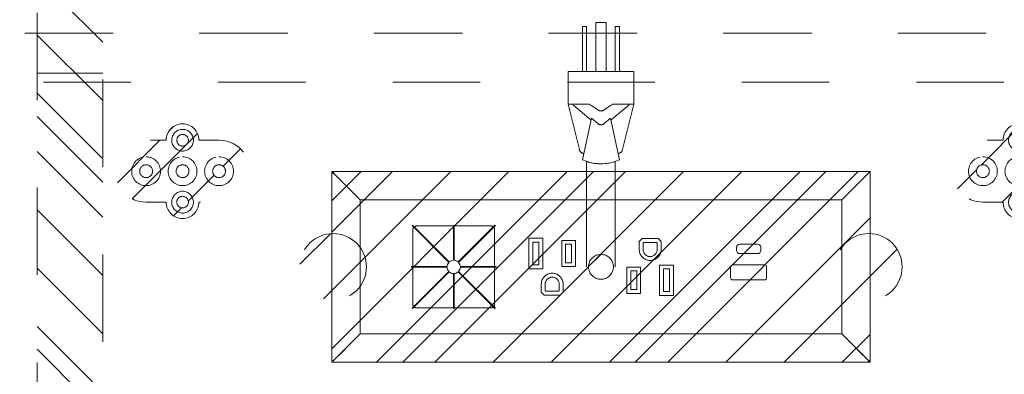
# Model space of a CAD drawing. Header units: inches. Extents: x -434 to -285, y -58 to 33.
# Tile 33 of 103: x -425.46 to -410.42, y 16.71 to 22.11. Entities that reach past the tile are written whole.
import ezdxf

# ---------------------------------------------------------------- set-up
doc = ezdxf.new("R2010")
doc.units = ezdxf.units.IN
doc.header["$LTSCALE"] = 32
doc.header["$MEASUREMENT"] = 0
doc.header["$PDMODE"] = 1
doc.header["$PDSIZE"] = -2
doc.linetypes.add('Dash Style-1', pattern=[0.083328, 0.041656, -0.041672])
for name, color, linetype, lineweight in [('Black', 7, 'Continuous', 18), ('DashLine', 7, 'Dash Style-1', 13), ('DashLineFill', 7, 'Dash Style-1', 13), ('Dean-Bezel', 7, 'Continuous', 18), ('Drawing', 7, 'Continuous', 18), ('ElecComp', 7, 'Continuous', 25), ('Metal-CoatHook', 7, 'Continuous', 18), ('Metal-DeskStructure', 7, 'Continuous', 13), ('None', 7, 'Continuous', 18), ('SolidLine', 7, 'Continuous', 15)]:
    doc.layers.add(name, color=color, linetype=linetype, lineweight=lineweight)
pattern_1 = [(45, (0, 0), (-1.61302, 1.9357), []), (45, (-1.0608, 1.0608), (-0.472346, 0.416761), [])]

# ---------------------------------------------------------------- blocks, each defined once
blk = doc.blocks.new('Group-4')
at = {"layer": 'DashLine', "flags": 128}
for points in [[(0.748, -8.091), (29.213, -8.091), (29.213, -23.996), (0.748, -23.996)], [(0.768, -8.091), (29.193, -8.091), (29.193, -8.839), (0.768, -8.839)]]:
    blk.add_lwpolyline(points, close=True, dxfattribs=at)
blk = doc.blocks.new('Group-5')
at = {"layer": 'None'}
blk.add_blockref('Group-4', (0, 0), dxfattribs=at)
blk = doc.blocks.new('SL Low Storage (2D)')
at = {"layer": 'None'}
blk.add_blockref('Group-5', (0, 0), dxfattribs=at)
at = {"layer": 'Drawing', "color": 0, "flags": 1}
for tag in ['Catalog', 'Option1', 'Option2', 'Option3', 'Option4', 'Option5', 'Option6', 'Option7', 'Option8', 'Option9', 'Option10', 'Option11', 'Option12', 'Custom', 'Tag', 'FinishGroup', 'Discount', 'Item1', 'Item2', 'Item3', 'Item4', 'Item5', 'Item6', 'Item7', 'Item8', 'Item9', 'Item10', 'Item11', 'Item12', 'Item13', 'Item14', 'Item15', 'Item16', 'Item17', 'Item18', 'Item19', 'Item20', 'Item21', 'Item22', 'Item23', 'Item24', 'Item25']:
    blk.add_attdef(tag, (-72.001, 20.056), '', height=0.00709, dxfattribs=at)
blk = doc.blocks.new('1BPJHN-ShroudBracket (2D)')
at = {"layer": 'DashLineFill', "linetype": 'Continuous', "lineweight": 13}
h = blk.add_hatch(dxfattribs=at)
h.set_pattern_fill('Steel', color=253, style=0, pattern_type=2)
h.set_pattern_definition(pattern_1)
edge = h.paths.add_edge_path()
edge.add_line((0.557, 0.472), (0.25, 0.472))
edge.add_arc((0, 0.472), 0.25, 0, 180)
edge.add_line((-0.25, 0.472), (-0.557, 0.472))
edge.add_arc((-0.557, 0), 0.472, 90, 270)
edge.add_line((-0.557, -0.472), (-0.25, -0.472))
edge.add_arc((0, -0.472), 0.25, 180, 360)
edge.add_line((0.25, -0.472), (0.557, -0.472))
edge.add_arc((0.557, 0), 0.472, 270, 450)
edge.add_line((0.557, 0.472), (0.557, 0.472))
edge = h.paths.add_edge_path()
edge.add_arc((0, 0), 0.0979, 0, 180, ccw=False)
edge.add_arc((0, 0), 0.0979, 180, 360, ccw=False)
edge = h.paths.add_edge_path()
edge.add_arc((0, 0.472), 0.0885, 0, 180, ccw=False)
edge.add_arc((0, 0.472), 0.0885, 180, 360, ccw=False)
edge = h.paths.add_edge_path()
edge.add_arc((-0.557, 0), 0.098, 0, 180, ccw=False)
edge.add_arc((-0.557, 0), 0.098, 180, 360, ccw=False)
edge = h.paths.add_edge_path()
edge.add_arc((0.557, 0), 0.098, 0, 180, ccw=False)
edge.add_arc((0.557, 0), 0.098, 180, 360, ccw=False)
edge = h.paths.add_edge_path()
edge.add_arc((0, -0.472), 0.0885, 0, 180, ccw=False)
edge.add_arc((0, -0.472), 0.0885, 180, 360, ccw=False)
at = {"layer": 'DashLine', "flags": 128}
for points in [[(0, 0.638), (0.016, 0.638), (0.032, 0.635), (0.048, 0.631), (0.064, 0.626), (0.078, 0.619), (0.092, 0.61), (0.105, 0.601), (0.117, 0.59), (0.128, 0.578), (0.138, 0.565), (0.146, 0.551), (0.153, 0.536), (0.159, 0.521), (0.163, 0.505), (0.165, 0.489), (0.166, 0.472), (0.165, 0.456), (0.163, 0.44), (0.159, 0.424), (0.153, 0.409), (0.146, 0.394), (0.138, 0.38), (0.128, 0.367), (0.117, 0.355), (0.105, 0.344), (0.092, 0.334), (0.078, 0.326), (0.064, 0.319), (0.048, 0.314), (0.032, 0.31), (0.016, 0.307), (0, 0.306), (-0.016, 0.307), (-0.032, 0.31), (-0.048, 0.314), (-0.064, 0.319), (-0.078, 0.326), (-0.092, 0.334), (-0.105, 0.344), (-0.117, 0.355), (-0.128, 0.367), (-0.138, 0.38), (-0.146, 0.394), (-0.153, 0.409), (-0.159, 0.424), (-0.163, 0.44), (-0.165, 0.456), (-0.166, 0.472), (-0.165, 0.489), (-0.163, 0.505), (-0.159, 0.521), (-0.153, 0.536), (-0.146, 0.551), (-0.138, 0.565), (-0.128, 0.578), (-0.117, 0.59), (-0.105, 0.601), (-0.092, 0.61), (-0.078, 0.619), (-0.064, 0.626), (-0.048, 0.631), (-0.032, 0.635), (-0.016, 0.638)], [(-0.557, 0.22), (-0.536, 0.219), (-0.514, 0.216), (-0.493, 0.211), (-0.473, 0.203), (-0.453, 0.194), (-0.435, 0.183), (-0.418, 0.17), (-0.402, 0.156), (-0.387, 0.14), (-0.374, 0.122), (-0.363, 0.104), (-0.354, 0.084), (-0.347, 0.064), (-0.341, 0.043), (-0.338, 0.022), (-0.337, 0), (-0.338, -0.022), (-0.341, -0.043), (-0.347, -0.064), (-0.354, -0.084), (-0.363, -0.104), (-0.374, -0.122), (-0.387, -0.14), (-0.402, -0.156), (-0.418, -0.17), (-0.435, -0.183), (-0.453, -0.194), (-0.473, -0.203), (-0.493, -0.211), (-0.514, -0.216), (-0.536, -0.219), (-0.557, -0.22), (-0.579, -0.219), (-0.6, -0.216), (-0.621, -0.211), (-0.641, -0.203), (-0.661, -0.194), (-0.679, -0.183), (-0.697, -0.17), (-0.713, -0.156), (-0.727, -0.14), (-0.74, -0.122), (-0.751, -0.104), (-0.76, -0.084), (-0.768, -0.064), (-0.773, -0.043), (-0.776, -0.022), (-0.777, 0), (-0.776, 0.022), (-0.773, 0.043), (-0.768, 0.064), (-0.76, 0.084), (-0.751, 0.104), (-0.74, 0.122), (-0.727, 0.14), (-0.713, 0.156), (-0.697, 0.17), (-0.679, 0.183), (-0.661, 0.194), (-0.641, 0.203), (-0.621, 0.211), (-0.6, 0.216), (-0.579, 0.219)], [(0, 0.22), (0.022, 0.219), (0.043, 0.216), (0.064, 0.211), (0.084, 0.203), (0.104, 0.194), (0.122, 0.183), (0.14, 0.17), (0.156, 0.156), (0.17, 0.14), (0.183, 0.122), (0.194, 0.104), (0.203, 0.084), (0.211, 0.064), (0.216, 0.043), (0.219, 0.022), (0.22, 0), (0.219, -0.022), (0.216, -0.043), (0.211, -0.064), (0.203, -0.084), (0.194, -0.104), (0.183, -0.122), (0.17, -0.14), (0.156, -0.156), (0.14, -0.17), (0.122, -0.183), (0.104, -0.194), (0.084, -0.203), (0.064, -0.211), (0.043, -0.216), (0.022, -0.219), (0, -0.22), (-0.022, -0.219), (-0.043, -0.216), (-0.064, -0.211), (-0.084, -0.203), (-0.104, -0.194), (-0.122, -0.183), (-0.14, -0.17), (-0.156, -0.156), (-0.17, -0.14), (-0.183, -0.122), (-0.194, -0.104), (-0.203, -0.084), (-0.211, -0.064), (-0.216, -0.043), (-0.219, -0.022), (-0.22, 0), (-0.219, 0.022), (-0.216, 0.043), (-0.211, 0.064), (-0.203, 0.084), (-0.194, 0.104), (-0.183, 0.122), (-0.17, 0.14), (-0.156, 0.156), (-0.14, 0.17), (-0.122, 0.183), (-0.104, 0.194), (-0.084, 0.203), (-0.064, 0.211), (-0.043, 0.216), (-0.022, 0.219)], [(0.557, 0.22), (0.579, 0.219), (0.6, 0.216), (0.621, 0.211), (0.641, 0.203), (0.661, 0.194), (0.679, 0.183), (0.697, 0.17), (0.713, 0.156), (0.727, 0.14), (0.74, 0.122), (0.751, 0.104), (0.76, 0.084), (0.768, 0.064), (0.773, 0.043), (0.776, 0.022), (0.777, 0), (0.776, -0.022), (0.773, -0.043), (0.768, -0.064), (0.76, -0.084), (0.751, -0.104), (0.74, -0.122), (0.727, -0.14), (0.713, -0.156), (0.697, -0.17), (0.679, -0.183), (0.661, -0.194), (0.641, -0.203), (0.621, -0.211), (0.6, -0.216), (0.579, -0.219), (0.557, -0.22), (0.536, -0.219), (0.514, -0.216), (0.493, -0.211), (0.473, -0.203), (0.453, -0.194), (0.435, -0.183), (0.418, -0.17), (0.402, -0.156), (0.387, -0.14), (0.374, -0.122), (0.363, -0.104), (0.354, -0.084), (0.347, -0.064), (0.341, -0.043), (0.338, -0.022), (0.337, 0), (0.338, 0.022), (0.341, 0.043), (0.347, 0.064), (0.354, 0.084), (0.363, 0.104), (0.374, 0.122), (0.387, 0.14), (0.402, 0.156), (0.418, 0.17), (0.435, 0.183), (0.453, 0.194), (0.473, 0.203), (0.493, 0.211), (0.514, 0.216), (0.536, 0.219)], [(0.557, 0.098), (0.567, 0.097), (0.576, 0.096), (0.586, 0.094), (0.595, 0.09), (0.603, 0.086), (0.612, 0.081), (0.619, 0.076), (0.626, 0.069), (0.633, 0.062), (0.639, 0.054), (0.643, 0.046), (0.648, 0.037), (0.651, 0.028), (0.653, 0.019), (0.655, 0.01), (0.655, 0), (0.655, -0.01), (0.653, -0.019), (0.651, -0.028), (0.648, -0.037), (0.643, -0.046), (0.639, -0.054), (0.633, -0.062), (0.626, -0.069), (0.619, -0.076), (0.612, -0.081), (0.603, -0.086), (0.595, -0.09), (0.586, -0.094), (0.576, -0.096), (0.567, -0.097), (0.557, -0.098), (0.547, -0.097), (0.538, -0.096), (0.529, -0.094), (0.52, -0.09), (0.511, -0.086), (0.503, -0.081), (0.495, -0.076), (0.488, -0.069), (0.481, -0.062), (0.476, -0.054), (0.471, -0.046), (0.467, -0.037), (0.463, -0.028), (0.461, -0.019), (0.46, -0.01), (0.459, 0), (0.46, 0.01), (0.461, 0.019), (0.463, 0.028), (0.467, 0.037), (0.471, 0.046), (0.476, 0.054), (0.481, 0.062), (0.488, 0.069), (0.495, 0.076), (0.503, 0.081), (0.511, 0.086), (0.52, 0.09), (0.529, 0.094), (0.538, 0.096), (0.547, 0.097)], [(0, -0.306), (0.016, -0.307), (0.032, -0.31), (0.048, -0.314), (0.064, -0.319), (0.078, -0.326), (0.092, -0.334), (0.105, -0.344), (0.117, -0.355), (0.128, -0.367), (0.138, -0.38), (0.146, -0.394), (0.153, -0.409), (0.159, -0.424), (0.163, -0.44), (0.165, -0.456), (0.166, -0.472), (0.165, -0.489), (0.163, -0.505), (0.159, -0.521), (0.153, -0.536), (0.146, -0.551), (0.138, -0.565), (0.128, -0.578), (0.117, -0.59), (0.105, -0.601), (0.092, -0.61), (0.078, -0.619), (0.064, -0.626), (0.048, -0.631), (0.032, -0.635), (0.016, -0.638), (0, -0.638), (-0.016, -0.638), (-0.032, -0.635), (-0.048, -0.631), (-0.064, -0.626), (-0.078, -0.619), (-0.092, -0.61), (-0.105, -0.601), (-0.117, -0.59), (-0.128, -0.578), (-0.138, -0.565), (-0.146, -0.551), (-0.153, -0.536), (-0.159, -0.521), (-0.163, -0.505), (-0.165, -0.489), (-0.166, -0.472), (-0.165, -0.456), (-0.163, -0.44), (-0.159, -0.424), (-0.153, -0.409), (-0.146, -0.394), (-0.138, -0.38), (-0.128, -0.367), (-0.117, -0.355), (-0.105, -0.344), (-0.092, -0.334), (-0.078, -0.326), (-0.064, -0.319), (-0.048, -0.314), (-0.032, -0.31), (-0.016, -0.307)]]:
    blk.add_lwpolyline(points, close=True, dxfattribs=at)
at = {"layer": 'DashLineFill', "flags": 128}
for points in [[(0.557, 0.472), (0.25, 0.472, 1), (-0.25, 0.472), (-0.557, 0.472, 1), (-0.557, -0.472), (-0.25, -0.472, 1), (0.25, -0.472), (0.557, -0.472, 1), (0.557, 0.472)], [(-0.089, 0.472, -1), (0.089, 0.472, -1)], [(-0.655, 0, -1), (-0.459, 0, -1)], [(-0.098, 0, -1), (0.098, 0, -1)], [(0.459, 0, -1), (0.655, 0, -1)], [(-0.089, -0.472, -1), (0.089, -0.472, -1)]]:
    blk.add_lwpolyline(points, format="xyb", close=True, dxfattribs=at)
blk = doc.blocks.new('1BRPT5-RightBeam (2D)')
at = {"layer": 'DashLineFill', "linetype": 'Continuous', "lineweight": 13}
h = blk.add_hatch(dxfattribs=at)
h.set_pattern_fill('Steel', color=253, style=0, pattern_type=2)
h.set_pattern_definition(pattern_1)
h.paths.add_polyline_path([(-1.85, 0.5), (20.472, 0.5), (20.472, -0.5), (-1.85, -0.5)])
at = {"layer": 'DashLineFill'}
blk.add_line((3.386, 0.5), (3.386, -0.5), dxfattribs=at)
at = {"layer": 'DashLineFill', "flags": 128}
blk.add_lwpolyline([(-1.85, 0.5), (20.472, 0.5), (20.472, -0.5), (-1.85, -0.5)], close=True, dxfattribs=at)
blk = doc.blocks.new('StructEnd-C (2D)')
at = {"layer": 'Metal-DeskStructure', "color": 7}
blk.add_blockref('1BRPT5-RightBeam (2D)', (0.001, -8.11), dxfattribs=at)
blk = doc.blocks.new('29D RUNOFF RETURN RIGHT (2D)')
at = {"layer": 'SolidLine', "color": 7}
for p in [(-7.122, 25.246), (5.658, 25.246)]:
    blk.add_blockref('1BPJHN-ShroudBracket (2D)', p, dxfattribs=at)
at = {"layer": 'SolidLine', "color": 7, "rotation": 270}
blk.add_blockref('StructEnd-C (2D)', (-0.732, 30.128), dxfattribs=at)
at = {"layer": 'SolidLine', "color": 7}
for p in [(-7.122, 25.246), (5.658, 25.246)]:
    blk.add_blockref('1BPJHN-ShroudBracket (2D)', p, dxfattribs=at)
at = {"layer": 'SolidLine', "color": 7, "rotation": 270}
blk.add_blockref('StructEnd-C (2D)', (-0.732, 30.128), dxfattribs=at)
blk = doc.blocks.new('Group-82')
at = {"layer": 'Dean-Bezel'}
for p, q in [((4.11, 1.455), (-4.11, 1.455)), ((-4.11, 1.455), (-4.11, -1.455)), ((-4.073, 1.418), (-4.11, 1.455)), ((-3.918, 1.262), (-4.073, 1.418)), ((3.967, 1.311), (4.012, 1.356)), ((4.053, 1.397), (4.012, 1.356)), ((4.053, 1.397), (4.11, 1.455)), ((4.11, 1.455), (4.11, -1.455)), ((3.967, 1.311), (3.918, 1.262)), ((-3.68, 1.024), (-3.68, 1.023)), ((-3.679, 1.023), (-3.68, 1.023)), ((3.68, 1.023), (3.679, 1.023)), ((3.68, 1.024), (3.68, 1.023)), ((-2.863, 0.599), (-2.86, 0.603)), ((-2.86, 0.603), (-2.857, 0.607)), ((-2.857, 0.607), (-2.853, 0.61)), ((-2.853, 0.61), (-2.849, 0.613)), ((-2.849, 0.613), (-2.845, 0.616)), ((-2.845, 0.616), (-2.84, 0.618)), ((-2.84, 0.618), (-2.835, 0.62)), ((-2.835, 0.62), (-2.83, 0.622)), ((-2.83, 0.622), (-2.825, 0.623)), ((-2.825, 0.623), (-2.82, 0.624)), ((-2.82, 0.624), (-2.815, 0.624)), ((-1.683, 0.624), (-2.815, 0.624)), ((-1.683, 0.624), (-1.678, 0.624)), ((-1.678, 0.624), (-1.673, 0.623)), ((-1.673, 0.623), (-1.668, 0.622)), ((-1.668, 0.622), (-1.663, 0.62)), ((-1.663, 0.62), (-1.658, 0.618)), ((-1.658, 0.618), (-1.654, 0.616)), ((-1.654, 0.616), (-1.649, 0.613)), ((-1.649, 0.613), (-1.645, 0.61)), ((-1.645, 0.61), (-1.641, 0.607)), ((-1.641, 0.607), (-1.638, 0.603)), ((-1.638, 0.603), (-1.635, 0.599)), ((-2.874, 0.57), (-2.873, 0.575)), ((-2.874, 0.57), (-2.874, -0.567)), ((-2.873, 0.575), (-2.872, 0.58)), ((-2.872, 0.58), (-2.87, 0.585)), ((-2.87, 0.585), (-2.869, 0.59)), ((-2.869, 0.59), (-2.866, 0.594)), ((-2.866, 0.594), (-2.863, 0.599)), ((-1.635, 0.599), (-1.632, 0.594)), ((-1.632, 0.594), (-1.63, 0.59)), ((-1.63, 0.59), (-1.628, 0.585)), ((-1.628, 0.585), (-1.626, 0.58)), ((-1.626, 0.58), (-1.625, 0.575)), ((-1.625, 0.575), (-1.624, 0.57)), ((-1.624, 0.57), (-1.624, -0.567)), ((-1.1, 0.436), (-1.1, -0.028)), ((-0.89, 0.436), (-1.1, 0.436)), ((-1.041, 0.031), (-1.041, 0.377)), ((-0.949, 0.377), (-1.041, 0.377)), ((-0.949, 0.377), (-0.949, 0.031)), ((-0.89, -0.028), (-0.89, 0.436)), ((-0.6, 0.404), (-0.6, 0.004)), ((-0.39, 0.404), (-0.6, 0.404)), ((-0.541, 0.063), (-0.541, 0.345)), ((-0.449, 0.345), (-0.541, 0.345)), ((-0.449, 0.345), (-0.449, 0.063)), ((-0.39, 0.004), (-0.39, 0.404)), ((0.629, 0.431), (0.584, 0.386)), ((0.584, 0.386), (0.584, 0.264)), ((0.873, 0.431), (0.629, 0.431)), ((0.643, 0.362), (0.653, 0.372)), ((0.643, 0.264), (0.643, 0.362)), ((0.849, 0.372), (0.653, 0.372)), ((0.849, 0.372), (0.859, 0.362)), ((0.859, 0.362), (0.858, 0.255)), ((0.873, 0.431), (0.918, 0.386)), ((0.918, 0.264), (0.918, 0.386)), ((0.584, 0.264), (0.585, 0.249)), ((0.585, 0.249), (0.587, 0.235)), ((0.587, 0.235), (0.59, 0.221)), ((0.59, 0.221), (0.594, 0.207)), ((0.6, 0.194), (0.594, 0.207)), ((0.6, 0.194), (0.607, 0.181)), ((0.607, 0.181), (0.614, 0.168)), ((0.614, 0.168), (0.623, 0.157)), ((0.623, 0.157), (0.633, 0.146)), ((0.644, 0.255), (0.643, 0.264)), ((0.645, 0.245), (0.644, 0.255)), ((0.647, 0.236), (0.645, 0.245)), ((0.65, 0.227), (0.647, 0.236)), ((0.653, 0.219), (0.65, 0.227)), ((0.658, 0.21), (0.653, 0.219)), ((0.663, 0.202), (0.658, 0.21)), ((0.669, 0.195), (0.663, 0.202)), ((0.675, 0.188), (0.669, 0.195)), ((0.682, 0.182), (0.675, 0.188)), ((0.689, 0.176), (0.682, 0.182)), ((0.697, 0.171), (0.689, 0.176)), ((0.706, 0.167), (0.697, 0.171)), ((0.714, 0.163), (0.706, 0.167)), ((0.723, 0.16), (0.714, 0.163)), ((0.732, 0.158), (0.723, 0.16)), ((0.742, 0.157), (0.732, 0.158)), ((0.751, 0.156), (0.742, 0.157)), ((0.76, 0.157), (0.751, 0.156)), ((0.77, 0.158), (0.76, 0.157)), ((0.779, 0.16), (0.77, 0.158)), ((0.788, 0.163), (0.779, 0.16)), ((0.796, 0.167), (0.788, 0.163)), ((0.805, 0.171), (0.796, 0.167)), ((0.813, 0.176), (0.805, 0.171)), ((0.82, 0.182), (0.813, 0.176)), ((0.827, 0.188), (0.82, 0.182)), ((0.833, 0.195), (0.827, 0.188)), ((0.839, 0.202), (0.833, 0.195)), ((0.844, 0.21), (0.839, 0.202)), ((0.849, 0.219), (0.844, 0.21)), ((0.852, 0.227), (0.849, 0.219)), ((0.855, 0.236), (0.852, 0.227)), ((0.857, 0.245), (0.855, 0.236)), ((0.858, 0.255), (0.857, 0.245)), ((0.869, 0.146), (0.879, 0.157)), ((0.879, 0.157), (0.888, 0.168)), ((0.888, 0.168), (0.895, 0.181)), ((0.895, 0.181), (0.902, 0.194)), ((0.902, 0.194), (0.908, 0.207)), ((0.908, 0.207), (0.912, 0.221)), ((0.912, 0.221), (0.915, 0.235)), ((0.915, 0.235), (0.917, 0.249)), ((0.917, 0.249), (0.918, 0.264)), ((-0.949, 0.031), (-1.041, 0.031)), ((-0.39, 0.004), (-0.6, 0.004)), ((-0.449, 0.063), (-0.541, 0.063)), ((0.633, 0.146), (0.644, 0.136)), ((0.644, 0.136), (0.655, 0.127)), ((0.655, 0.127), (0.668, 0.12)), ((0.668, 0.12), (0.681, 0.113)), ((0.681, 0.113), (0.694, 0.107)), ((0.694, 0.107), (0.708, 0.103)), ((0.708, 0.103), (0.722, 0.1)), ((0.722, 0.1), (0.736, 0.098)), ((0.736, 0.098), (0.751, 0.097)), ((0.751, 0.097), (0.766, 0.098)), ((0.766, 0.098), (0.78, 0.1)), ((0.78, 0.1), (0.794, 0.103)), ((0.794, 0.103), (0.808, 0.107)), ((0.808, 0.107), (0.821, 0.113)), ((0.821, 0.113), (0.834, 0.12)), ((0.834, 0.12), (0.847, 0.127)), ((0.847, 0.127), (0.858, 0.136)), ((0.858, 0.136), (0.869, 0.146)), ((0.896, 0.028), (0.896, -0.436)), ((1.106, 0.028), (0.896, 0.028)), ((1.106, -0.436), (1.106, 0.028)), ((-0.89, -0.028), (-1.1, -0.028)), ((-0.863, -0.146), (-0.873, -0.157)), ((-0.852, -0.136), (-0.863, -0.146)), ((-0.841, -0.127), (-0.852, -0.136)), ((-0.828, -0.12), (-0.841, -0.127)), ((-0.815, -0.113), (-0.828, -0.12)), ((-0.802, -0.107), (-0.815, -0.113)), ((-0.788, -0.103), (-0.802, -0.107)), ((-0.774, -0.1), (-0.788, -0.103)), ((-0.76, -0.098), (-0.774, -0.1)), ((-0.745, -0.097), (-0.76, -0.098)), ((-0.73, -0.098), (-0.745, -0.097)), ((-0.716, -0.1), (-0.73, -0.098)), ((-0.702, -0.103), (-0.716, -0.1)), ((-0.688, -0.107), (-0.702, -0.103)), ((-0.675, -0.113), (-0.688, -0.107)), ((-0.662, -0.12), (-0.675, -0.113)), ((-0.649, -0.127), (-0.662, -0.12)), ((-0.638, -0.136), (-0.649, -0.127)), ((-0.627, -0.146), (-0.638, -0.136)), ((-0.617, -0.157), (-0.627, -0.146)), ((0.396, -0.004), (0.396, -0.404)), ((0.606, -0.004), (0.396, -0.004)), ((0.455, -0.345), (0.455, -0.063)), ((0.547, -0.063), (0.455, -0.063)), ((0.547, -0.063), (0.547, -0.345)), ((0.606, -0.404), (0.606, -0.004)), ((0.955, -0.377), (0.955, -0.031)), ((1.047, -0.031), (0.955, -0.031)), ((1.047, -0.031), (1.047, -0.377)), ((-0.911, -0.249), (-0.912, -0.264)), ((-0.912, -0.264), (-0.912, -0.386)), ((-0.909, -0.235), (-0.911, -0.249)), ((-0.906, -0.221), (-0.909, -0.235)), ((-0.902, -0.207), (-0.906, -0.221)), ((-0.896, -0.194), (-0.902, -0.207)), ((-0.889, -0.181), (-0.896, -0.194)), ((-0.882, -0.168), (-0.889, -0.181)), ((-0.873, -0.157), (-0.882, -0.168)), ((-0.853, -0.362), (-0.852, -0.255)), ((-0.852, -0.255), (-0.851, -0.245)), ((-0.851, -0.245), (-0.849, -0.236)), ((-0.849, -0.236), (-0.846, -0.227)), ((-0.846, -0.227), (-0.843, -0.219)), ((-0.843, -0.219), (-0.838, -0.21)), ((-0.838, -0.21), (-0.833, -0.202)), ((-0.833, -0.202), (-0.827, -0.195)), ((-0.827, -0.195), (-0.821, -0.188)), ((-0.821, -0.188), (-0.814, -0.182)), ((-0.814, -0.182), (-0.807, -0.176)), ((-0.807, -0.176), (-0.799, -0.171)), ((-0.799, -0.171), (-0.79, -0.167)), ((-0.79, -0.167), (-0.782, -0.163)), ((-0.782, -0.163), (-0.773, -0.16)), ((-0.773, -0.16), (-0.764, -0.158)), ((-0.764, -0.158), (-0.754, -0.157)), ((-0.754, -0.157), (-0.745, -0.156)), ((-0.745, -0.156), (-0.736, -0.157)), ((-0.736, -0.157), (-0.726, -0.158)), ((-0.726, -0.158), (-0.717, -0.16)), ((-0.717, -0.16), (-0.708, -0.163)), ((-0.708, -0.163), (-0.7, -0.167)), ((-0.7, -0.167), (-0.691, -0.171)), ((-0.691, -0.171), (-0.683, -0.176)), ((-0.683, -0.176), (-0.676, -0.182)), ((-0.676, -0.182), (-0.669, -0.188)), ((-0.669, -0.188), (-0.663, -0.195)), ((-0.663, -0.195), (-0.657, -0.202)), ((-0.657, -0.202), (-0.652, -0.21)), ((-0.652, -0.21), (-0.647, -0.219)), ((-0.647, -0.219), (-0.644, -0.227)), ((-0.644, -0.227), (-0.641, -0.236)), ((-0.641, -0.236), (-0.639, -0.245)), ((-0.639, -0.245), (-0.638, -0.255)), ((-0.638, -0.255), (-0.637, -0.264)), ((-0.637, -0.264), (-0.637, -0.362)), ((-0.608, -0.168), (-0.617, -0.157)), ((-0.601, -0.181), (-0.608, -0.168)), ((-0.594, -0.194), (-0.601, -0.181)), ((-0.588, -0.207), (-0.594, -0.194)), ((-0.584, -0.221), (-0.588, -0.207)), ((-0.581, -0.235), (-0.584, -0.221)), ((-0.579, -0.249), (-0.581, -0.235)), ((-0.578, -0.264), (-0.579, -0.249)), ((-0.578, -0.264), (-0.578, -0.386)), ((-0.912, -0.386), (-0.867, -0.431)), ((-0.623, -0.431), (-0.867, -0.431)), ((-0.843, -0.372), (-0.853, -0.362)), ((-0.647, -0.372), (-0.843, -0.372)), ((-0.647, -0.372), (-0.637, -0.362)), ((-0.623, -0.431), (-0.578, -0.386)), ((0.606, -0.404), (0.396, -0.404)), ((0.547, -0.345), (0.455, -0.345)), ((1.106, -0.436), (0.896, -0.436)), ((1.047, -0.377), (0.955, -0.377)), ((-2.874, -0.572), (-2.874, -0.567)), ((-2.873, -0.577), (-2.874, -0.572)), ((-2.872, -0.582), (-2.873, -0.577)), ((-2.87, -0.587), (-2.872, -0.582)), ((-2.869, -0.592), (-2.87, -0.587)), ((-2.866, -0.596), (-2.869, -0.592)), ((-2.863, -0.601), (-2.866, -0.596)), ((-2.86, -0.605), (-2.863, -0.601)), ((-1.635, -0.601), (-1.638, -0.605)), ((-1.632, -0.596), (-1.635, -0.601)), ((-1.63, -0.592), (-1.632, -0.596)), ((-1.628, -0.587), (-1.63, -0.592)), ((-1.626, -0.582), (-1.628, -0.587)), ((-1.625, -0.577), (-1.626, -0.582)), ((-1.624, -0.572), (-1.625, -0.577)), ((-1.624, -0.567), (-1.624, -0.572)), ((3.679, -1.023), (3.679, -0.531)), ((-2.857, -0.609), (-2.86, -0.605)), ((-2.853, -0.612), (-2.857, -0.609)), ((-2.849, -0.615), (-2.853, -0.612)), ((-2.845, -0.618), (-2.849, -0.615)), ((-2.84, -0.62), (-2.845, -0.618)), ((-2.835, -0.622), (-2.84, -0.62)), ((-2.83, -0.624), (-2.835, -0.622)), ((-2.825, -0.625), (-2.83, -0.624)), ((-2.82, -0.626), (-2.825, -0.625)), ((-2.815, -0.626), (-2.82, -0.626)), ((-1.683, -0.626), (-2.815, -0.626)), ((-1.678, -0.626), (-1.683, -0.626)), ((-1.673, -0.625), (-1.678, -0.626)), ((-1.668, -0.624), (-1.673, -0.625)), ((-1.663, -0.622), (-1.668, -0.624)), ((-1.658, -0.62), (-1.663, -0.622)), ((-1.654, -0.618), (-1.658, -0.62)), ((-1.649, -0.615), (-1.654, -0.618)), ((-1.645, -0.612), (-1.649, -0.615)), ((-1.641, -0.609), (-1.645, -0.612)), ((-1.638, -0.605), (-1.641, -0.609)), ((3.679, -1.023), (3.727, -1.071)), ((-4.11, -1.455), (-3.913, -1.258)), ((4.11, -1.455), (3.913, -1.258)), ((4.11, -1.455), (-4.11, -1.455))]:
    blk.add_line(p, q, dxfattribs=at)
blk = doc.blocks.new('Dean-PPUG-BK (2D)')
at = {"layer": 'DashLineFill', "linetype": 'Continuous', "lineweight": 13}
h = blk.add_hatch(dxfattribs=at)
h.set_pattern_fill('Steel', color=253, style=0, pattern_type=2)
h.set_pattern_definition(pattern_1)
h.paths.add_polyline_path([(-4.11, 1.455), (4.11, 1.455), (4.11, -1.455), (-4.11, -1.455)])
h = blk.add_hatch(dxfattribs=at)
h.set_pattern_fill('Steel', color=253, style=0, pattern_type=2)
h.set_pattern_definition(pattern_1)
h.paths.add_polyline_path([(-4.091, 0.508), (-4.041, 0.506), (-3.992, 0.499), (-3.943, 0.487), (-3.896, 0.47), (-3.851, 0.448), (-3.808, 0.423), (-3.768, 0.393), (-3.731, 0.36), (-3.698, 0.323), (-3.668, 0.283), (-3.643, 0.24), (-3.621, 0.195), (-3.604, 0.148), (-3.592, 0.099), (-3.585, 0.05), (-3.582, 0), (-3.585, -0.05), (-3.592, -0.099), (-3.604, -0.148), (-3.621, -0.195), (-3.643, -0.24), (-3.668, -0.283), (-3.698, -0.323), (-3.731, -0.36), (-3.768, -0.393), (-3.808, -0.423), (-3.851, -0.448), (-3.896, -0.47), (-3.943, -0.487), (-3.992, -0.499), (-4.041, -0.506), (-4.091, -0.509), (-4.141, -0.506), (-4.19, -0.499), (-4.239, -0.487), (-4.286, -0.47), (-4.331, -0.448), (-4.374, -0.423), (-4.414, -0.393), (-4.451, -0.36), (-4.484, -0.323), (-4.514, -0.283), (-4.539, -0.24), (-4.561, -0.195), (-4.578, -0.148), (-4.59, -0.099), (-4.597, -0.05), (-4.599, 0), (-4.597, 0.05), (-4.59, 0.099), (-4.578, 0.148), (-4.561, 0.195), (-4.539, 0.24), (-4.514, 0.283), (-4.484, 0.323), (-4.451, 0.36), (-4.414, 0.393), (-4.374, 0.423), (-4.331, 0.448), (-4.286, 0.47), (-4.239, 0.487), (-4.19, 0.499), (-4.141, 0.506)])
h = blk.add_hatch(dxfattribs=at)
h.set_pattern_fill('Steel', color=253, style=0, pattern_type=2)
h.set_pattern_definition(pattern_1)
h.paths.add_polyline_path([(4.091, 0.508), (4.141, 0.506), (4.19, 0.499), (4.239, 0.487), (4.286, 0.47), (4.331, 0.448), (4.374, 0.423), (4.414, 0.393), (4.451, 0.36), (4.484, 0.323), (4.514, 0.283), (4.539, 0.24), (4.561, 0.195), (4.578, 0.148), (4.59, 0.099), (4.597, 0.05), (4.6, 0), (4.597, -0.05), (4.59, -0.099), (4.578, -0.148), (4.561, -0.195), (4.539, -0.24), (4.514, -0.283), (4.484, -0.323), (4.451, -0.36), (4.414, -0.393), (4.374, -0.423), (4.331, -0.448), (4.286, -0.47), (4.239, -0.487), (4.19, -0.499), (4.141, -0.506), (4.091, -0.509), (4.041, -0.506), (3.992, -0.499), (3.943, -0.487), (3.896, -0.47), (3.851, -0.448), (3.808, -0.423), (3.768, -0.393), (3.731, -0.36), (3.698, -0.323), (3.668, -0.283), (3.643, -0.24), (3.621, -0.195), (3.604, -0.148), (3.592, -0.099), (3.585, -0.05), (3.583, 0), (3.585, 0.05), (3.592, 0.099), (3.604, 0.148), (3.621, 0.195), (3.643, 0.24), (3.668, 0.283), (3.698, 0.323), (3.731, 0.36), (3.768, 0.393), (3.808, 0.423), (3.851, 0.448), (3.896, 0.47), (3.943, 0.487), (3.992, 0.499), (4.041, 0.506)])
h = blk.add_hatch(dxfattribs=at)
h.set_pattern_fill('Steel', color=253, style=0, pattern_type=2)
h.set_pattern_definition(pattern_1)
h.paths.add_polyline_path([(0, 0.19), (0.019, 0.189), (0.037, 0.186), (0.055, 0.182), (0.073, 0.176), (0.09, 0.168), (0.106, 0.158), (0.121, 0.147), (0.134, 0.134), (0.147, 0.121), (0.158, 0.106), (0.168, 0.09), (0.176, 0.073), (0.182, 0.055), (0.186, 0.037), (0.189, 0.019), (0.19, 0), (0.189, -0.019), (0.186, -0.037), (0.182, -0.055), (0.176, -0.073), (0.168, -0.09), (0.158, -0.106), (0.147, -0.121), (0.134, -0.134), (0.121, -0.147), (0.106, -0.158), (0.09, -0.168), (0.073, -0.176), (0.055, -0.182), (0.037, -0.186), (0.019, -0.189), (0, -0.19), (-0.019, -0.189), (-0.037, -0.186), (-0.055, -0.182), (-0.073, -0.176), (-0.09, -0.168), (-0.106, -0.158), (-0.121, -0.147), (-0.134, -0.134), (-0.147, -0.121), (-0.158, -0.106), (-0.168, -0.09), (-0.176, -0.073), (-0.182, -0.055), (-0.186, -0.037), (-0.189, -0.019), (-0.19, 0), (-0.189, 0.019), (-0.186, 0.037), (-0.182, 0.055), (-0.176, 0.073), (-0.168, 0.09), (-0.158, 0.106), (-0.147, 0.121), (-0.134, 0.134), (-0.121, 0.147), (-0.106, 0.158), (-0.09, 0.168), (-0.073, 0.176), (-0.055, 0.182), (-0.037, 0.186), (-0.019, 0.189)])
at = {"layer": 'Black'}
for p, q in [((-0.5, 2.979), (-0.5, 2.479)), ((-0.5, 2.979), (0.5, 2.979)), ((0.5, 2.979), (0.5, 2.479)), ((-0.5, 2.479), (-0.33, 1.789)), ((-0.5, 2.479), (-0.181, 2.479)), ((-0.438, 2.479), (-0.431, 2.474)), ((-0.423, 2.468), (-0.431, 2.474)), ((-0.423, 2.468), (-0.414, 2.461)), ((-0.153, 2.242), (-0.414, 2.461)), ((-0.181, 2.479), (-0.167, 2.472)), ((-0.155, 2.466), (-0.167, 2.472)), ((-0.155, 2.466), (-0.143, 2.459)), ((-0.143, 2.459), (-0.131, 2.451)), ((-0.119, 2.444), (-0.131, 2.451)), ((-0.119, 2.444), (-0.093, 2.427)), ((-0.067, 2.408), (-0.093, 2.427)), ((-0.047, 2.393), (-0.067, 2.408)), ((0.093, 2.427), (0.045, 2.391)), ((0.067, 2.408), (0.093, 2.427)), ((0.119, 2.444), (0.093, 2.427)), ((0.119, 2.444), (0.143, 2.459)), ((0.155, 2.466), (0.143, 2.459)), ((0.423, 2.468), (0.153, 2.242)), ((0.167, 2.472), (0.155, 2.466)), ((0.181, 2.479), (0.167, 2.472)), ((0.5, 2.479), (0.181, 2.479)), ((0.33, 1.789), (0.5, 2.479)), ((0.414, 2.461), (0.423, 2.468)), ((0.423, 2.468), (0.431, 2.474)), ((0.438, 2.479), (0.431, 2.474)), ((-0.147, 2.268), (-0.281, 1.631)), ((-0.047, 2.185), (-0.147, 2.268)), ((-0.047, 2.393), (-0.045, 2.391)), ((-0.042, 2.39), (-0.045, 2.391)), ((-0.04, 2.389), (-0.042, 2.39)), ((-0.04, 2.389), (-0.036, 2.386)), ((-0.036, 2.386), (-0.033, 2.385)), ((-0.033, 2.385), (-0.03, 2.383)), ((-0.03, 2.383), (-0.027, 2.382)), ((-0.027, 2.382), (-0.023, 2.381)), ((-0.023, 2.381), (-0.02, 2.38)), ((-0.02, 2.38), (-0.017, 2.379)), ((-0.017, 2.379), (-0.014, 2.379)), ((-0.014, 2.379), (-0.01, 2.378)), ((-0.01, 2.378), (-0.007, 2.378)), ((-0.007, 2.378), (-0.003, 2.378)), ((-0.003, 2.378), (0, 2.377)), ((0, 2.377), (0.003, 2.378)), ((0.003, 2.378), (0.007, 2.378)), ((0.007, 2.378), (0.01, 2.378)), ((0.01, 2.378), (0.014, 2.379)), ((0.014, 2.379), (0.017, 2.379)), ((0.017, 2.379), (0.02, 2.38)), ((0.02, 2.38), (0.023, 2.381)), ((0.023, 2.381), (0.027, 2.382)), ((0.027, 2.382), (0.033, 2.385)), ((0.033, 2.385), (0.036, 2.386)), ((0.04, 2.389), (0.036, 2.386)), ((0.04, 2.389), (0.045, 2.391)), ((0.147, 2.268), (0.047, 2.185)), ((0.281, 1.631), (0.147, 2.268)), ((-0.045, 2.182), (-0.047, 2.185)), ((-0.045, 2.182), (-0.042, 2.18)), ((-0.039, 2.178), (-0.042, 2.18)), ((-0.036, 2.177), (-0.039, 2.178)), ((-0.033, 2.175), (-0.036, 2.177)), ((-0.03, 2.173), (-0.033, 2.175)), ((-0.03, 2.173), (-0.027, 2.172)), ((-0.023, 2.171), (-0.027, 2.172)), ((-0.02, 2.17), (-0.023, 2.171)), ((-0.017, 2.169), (-0.02, 2.17)), ((-0.014, 2.168), (-0.017, 2.169)), ((-0.01, 2.168), (-0.014, 2.168)), ((-0.007, 2.167), (-0.01, 2.168)), ((-0.003, 2.167), (-0.007, 2.167)), ((-0.003, 2.167), (0, 2.167)), ((0, 2.167), (0.003, 2.167)), ((0.007, 2.167), (0.003, 2.167)), ((0.007, 2.167), (0.01, 2.168)), ((0.01, 2.168), (0.014, 2.168)), ((0.017, 2.169), (0.014, 2.168)), ((0.017, 2.169), (0.02, 2.17)), ((0.02, 2.17), (0.023, 2.171)), ((0.023, 2.171), (0.027, 2.172)), ((0.027, 2.172), (0.03, 2.173)), ((0.03, 2.173), (0.033, 2.175)), ((0.036, 2.177), (0.033, 2.175)), ((0.036, 2.177), (0.039, 2.178)), ((0.042, 2.18), (0.039, 2.178)), ((0.045, 2.182), (0.042, 2.18)), ((0.045, 2.182), (0.047, 2.185)), ((-0.33, 1.789), (-0.328, 1.783)), ((-0.328, 1.783), (-0.326, 1.777)), ((-0.326, 1.777), (-0.323, 1.771)), ((-0.323, 1.771), (-0.319, 1.765)), ((-0.319, 1.765), (-0.316, 1.76)), ((-0.316, 1.76), (-0.311, 1.755)), ((-0.311, 1.755), (-0.307, 1.75)), ((-0.307, 1.75), (-0.302, 1.746)), ((-0.302, 1.746), (-0.297, 1.742)), ((-0.297, 1.742), (-0.291, 1.739)), ((-0.291, 1.739), (-0.285, 1.736)), ((-0.285, 1.736), (-0.279, 1.733)), ((-0.279, 1.733), (-0.273, 1.731)), ((-0.273, 1.731), (-0.266, 1.73)), ((-0.266, 1.73), (-0.261, 1.729)), ((0.261, 1.729), (0.266, 1.73)), ((0.266, 1.73), (0.273, 1.731)), ((0.273, 1.731), (0.279, 1.733)), ((0.279, 1.733), (0.285, 1.736)), ((0.285, 1.736), (0.291, 1.739)), ((0.291, 1.739), (0.297, 1.742)), ((0.297, 1.742), (0.302, 1.746)), ((0.302, 1.746), (0.307, 1.75)), ((0.307, 1.75), (0.311, 1.755)), ((0.311, 1.755), (0.316, 1.76)), ((0.316, 1.76), (0.319, 1.765)), ((0.319, 1.765), (0.323, 1.771)), ((0.323, 1.771), (0.326, 1.777)), ((0.326, 1.777), (0.328, 1.783)), ((0.328, 1.783), (0.33, 1.789)), ((-0.281, 1.631), (-0.227, 1.61)), ((-0.227, 1.61), (-0.219, 1.607)), ((-0.227, 1.61), (-0.172, 1.593)), ((-0.219, 1.607), (-0.219, 0)), ((-0.219, 1.607), (-0.215, 1.606)), ((-0.214, 1.605), (-0.215, 1.606)), ((-0.206, 1.603), (-0.214, 1.605)), ((-0.206, 1.603), (-0.202, 1.602)), ((-0.202, 1.602), (-0.198, 1.6)), ((-0.198, 1.6), (-0.189, 1.598)), ((-0.189, 1.598), (-0.179, 1.595)), ((-0.179, 1.595), (-0.172, 1.593)), ((-0.115, 1.581), (-0.172, 1.593)), ((-0.172, 1.593), (-0.168, 1.592)), ((-0.168, 1.592), (-0.155, 1.589)), ((-0.155, 1.589), (-0.141, 1.586)), ((-0.125, 1.583), (-0.115, 1.581)), ((-0.115, 1.581), (-0.101, 1.579)), ((-0.115, 1.581), (-0.058, 1.574)), ((-0.084, 1.577), (-0.101, 1.579)), ((-0.084, 1.577), (-0.058, 1.574)), ((-0.058, 1.574), (-0.047, 1.573)), ((-0.058, 1.574), (0, 1.572)), ((-0.038, 1.573), (-0.047, 1.573)), ((-0.038, 1.573), (-0.029, 1.572)), ((-0.029, 1.572), (0, 1.572)), ((0.058, 1.574), (0, 1.572)), ((0, 1.572), (0.01, 1.572)), ((0.01, 1.572), (0.019, 1.572)), ((0.019, 1.572), (0.029, 1.572)), ((0.029, 1.572), (0.057, 1.574)), ((0.057, 1.574), (0.058, 1.574)), ((0.058, 1.574), (0.115, 1.581)), ((0.058, 1.574), (0.075, 1.576)), ((0.084, 1.577), (0.115, 1.581)), ((0.115, 1.581), (0.172, 1.593)), ((0.116, 1.582), (0.125, 1.583)), ((0.141, 1.586), (0.125, 1.583)), ((0.141, 1.586), (0.168, 1.592)), ((0.168, 1.592), (0.172, 1.593)), ((0.172, 1.593), (0.227, 1.61)), ((0.198, 1.6), (0.172, 1.593)), ((0.198, 1.6), (0.202, 1.602)), ((0.202, 1.602), (0.214, 1.605)), ((0.214, 1.605), (0.227, 1.61)), ((0.219, 1.607), (0.219, 0)), ((0.227, 1.61), (0.281, 1.631))]:
    blk.add_line(p, q, dxfattribs=at)
at = {"layer": 'Black', "color": 9}
for p, q in [((-4.11, 1.455), (-3.679, 1.023)), ((4.11, 1.455), (3.679, 1.023)), ((-4.11, -1.455), (-3.679, -1.023)), ((4.11, -1.455), (3.679, -1.023))]:
    blk.add_line(p, q, dxfattribs=at)
at = {"layer": 'Black', "color": 9, "flags": 128}
blk.add_lwpolyline([(-3.679, 1.023), (3.679, 1.023), (3.679, -1.023), (-3.679, -1.023)], close=True, dxfattribs=at)
at = {"layer": 'Black', "linetype": 'Continuous', "lineweight": 5}
blk.add_point((0, 0), dxfattribs=at)
at = {"layer": 'DashLineFill', "flags": 128}
for points in [[(-4.11, 1.455), (4.11, 1.455), (4.11, -1.455), (-4.11, -1.455)], [(-4.091, 0.508), (-4.041, 0.506), (-3.992, 0.499), (-3.943, 0.487), (-3.896, 0.47), (-3.851, 0.448), (-3.808, 0.423), (-3.768, 0.393), (-3.731, 0.36), (-3.698, 0.323), (-3.668, 0.283), (-3.643, 0.24), (-3.621, 0.195), (-3.604, 0.148), (-3.592, 0.099), (-3.585, 0.05), (-3.582, 0), (-3.585, -0.05), (-3.592, -0.099), (-3.604, -0.148), (-3.621, -0.195), (-3.643, -0.24), (-3.668, -0.283), (-3.698, -0.323), (-3.731, -0.36), (-3.768, -0.393), (-3.808, -0.423), (-3.851, -0.448), (-3.896, -0.47), (-3.943, -0.487), (-3.992, -0.499), (-4.041, -0.506), (-4.091, -0.509), (-4.141, -0.506), (-4.19, -0.499), (-4.239, -0.487), (-4.286, -0.47), (-4.331, -0.448), (-4.374, -0.423), (-4.414, -0.393), (-4.451, -0.36), (-4.484, -0.323), (-4.514, -0.283), (-4.539, -0.24), (-4.561, -0.195), (-4.578, -0.148), (-4.59, -0.099), (-4.597, -0.05), (-4.599, 0), (-4.597, 0.05), (-4.59, 0.099), (-4.578, 0.148), (-4.561, 0.195), (-4.539, 0.24), (-4.514, 0.283), (-4.484, 0.323), (-4.451, 0.36), (-4.414, 0.393), (-4.374, 0.423), (-4.331, 0.448), (-4.286, 0.47), (-4.239, 0.487), (-4.19, 0.499), (-4.141, 0.506)], [(4.091, 0.508), (4.141, 0.506), (4.19, 0.499), (4.239, 0.487), (4.286, 0.47), (4.331, 0.448), (4.374, 0.423), (4.414, 0.393), (4.451, 0.36), (4.484, 0.323), (4.514, 0.283), (4.539, 0.24), (4.561, 0.195), (4.578, 0.148), (4.59, 0.099), (4.597, 0.05), (4.6, 0), (4.597, -0.05), (4.59, -0.099), (4.578, -0.148), (4.561, -0.195), (4.539, -0.24), (4.514, -0.283), (4.484, -0.323), (4.451, -0.36), (4.414, -0.393), (4.374, -0.423), (4.331, -0.448), (4.286, -0.47), (4.239, -0.487), (4.19, -0.499), (4.141, -0.506), (4.091, -0.509), (4.041, -0.506), (3.992, -0.499), (3.943, -0.487), (3.896, -0.47), (3.851, -0.448), (3.808, -0.423), (3.768, -0.393), (3.731, -0.36), (3.698, -0.323), (3.668, -0.283), (3.643, -0.24), (3.621, -0.195), (3.604, -0.148), (3.592, -0.099), (3.585, -0.05), (3.583, 0), (3.585, 0.05), (3.592, 0.099), (3.604, 0.148), (3.621, 0.195), (3.643, 0.24), (3.668, 0.283), (3.698, 0.323), (3.731, 0.36), (3.768, 0.393), (3.808, 0.423), (3.851, 0.448), (3.896, 0.47), (3.943, 0.487), (3.992, 0.499), (4.041, 0.506)], [(0, 0.19), (0.019, 0.189), (0.037, 0.186), (0.055, 0.182), (0.073, 0.176), (0.09, 0.168), (0.106, 0.158), (0.121, 0.147), (0.134, 0.134), (0.147, 0.121), (0.158, 0.106), (0.168, 0.09), (0.176, 0.073), (0.182, 0.055), (0.186, 0.037), (0.189, 0.019), (0.19, 0), (0.189, -0.019), (0.186, -0.037), (0.182, -0.055), (0.176, -0.073), (0.168, -0.09), (0.158, -0.106), (0.147, -0.121), (0.134, -0.134), (0.121, -0.147), (0.106, -0.158), (0.09, -0.168), (0.073, -0.176), (0.055, -0.182), (0.037, -0.186), (0.019, -0.189), (0, -0.19), (-0.019, -0.189), (-0.037, -0.186), (-0.055, -0.182), (-0.073, -0.176), (-0.09, -0.168), (-0.106, -0.158), (-0.121, -0.147), (-0.134, -0.134), (-0.147, -0.121), (-0.158, -0.106), (-0.168, -0.09), (-0.176, -0.073), (-0.182, -0.055), (-0.186, -0.037), (-0.189, -0.019), (-0.19, 0), (-0.189, 0.019), (-0.186, 0.037), (-0.182, 0.055), (-0.176, 0.073), (-0.168, 0.09), (-0.158, 0.106), (-0.147, 0.121), (-0.134, 0.134), (-0.121, 0.147), (-0.106, 0.158), (-0.09, 0.168), (-0.073, 0.176), (-0.055, 0.182), (-0.037, 0.186), (-0.019, 0.189)]]:
    blk.add_lwpolyline(points, close=True, dxfattribs=at)
at = {"layer": 'Metal-CoatHook'}
for p, q in [((-0.281, 3.667), (-0.281, 2.979)), ((-0.219, 3.667), (-0.281, 3.667)), ((-0.219, 3.667), (-0.219, 2.979)), ((-0.078, 3.729), (-0.078, 2.979)), ((0.078, 3.729), (-0.078, 3.729)), ((0.078, 3.729), (0.078, 2.979)), ((0.219, 3.667), (0.219, 2.979)), ((0.281, 3.667), (0.219, 3.667)), ((0.281, 3.667), (0.281, 2.979))]:
    blk.add_line(p, q, dxfattribs=at)
at = {"layer": 'SolidLine', "flags": 128}
for points in [[(-2.244, -0.634), (-2.254, -0.634), (-2.254, -0.102, -0.173417), (-2.317, -0.076), (-2.878, -0.637), (-2.886, -0.63), (-2.324, -0.069, -0.173417), (-2.35, -0.006), (-2.895, -0.006), (-2.895, 0.004), (-2.35, 0.004, -0.173417), (-2.324, 0.068), (-2.886, 0.629), (-2.878, 0.636), (-2.317, 0.075, -0.173417), (-2.254, 0.101), (-2.254, 0.632), (-2.244, 0.632), (-2.244, 0.101, -0.173417), (-2.181, 0.075), (-1.62, 0.636), (-1.612, 0.629), (-2.174, 0.068, -0.173417), (-2.148, 0.004), (-1.603, 0.004), (-1.603, -0.006), (-2.148, -0.006, -0.173417), (-2.174, -0.069), (-1.612, -0.63), (-1.62, -0.637), (-2.181, -0.076, -0.173417), (-2.244, -0.102)], [(2.069, 0.298, -0.414214), (2.118, 0.347), (2.391, 0.347, -0.414214), (2.44, 0.298), (2.44, 0.251, -0.414214), (2.391, 0.202), (2.118, 0.202, -0.414214), (2.069, 0.251)], [(1.98, -0.002, -0.414214), (2.011, 0.029), (2.498, 0.029, -0.414214), (2.53, -0.002), (2.53, -0.167, -0.414214), (2.498, -0.199), (2.011, -0.199, -0.414214), (1.98, -0.167)]]:
    blk.add_lwpolyline(points, format="xyb", close=True, dxfattribs=at)
at = {"layer": 'Black', "color": 7}
blk.add_blockref('Group-82', (0, 0), dxfattribs=at)
blk = doc.blocks.new('Group-84')
at = {"layer": 'None', "color": 7}
blk.add_blockref('Dean-PPUG-BK (2D)', (0, 0), dxfattribs=at)
blk = doc.blocks.new('SL Power Module (2D)')
at = {"layer": 'None'}
blk.add_blockref('Group-84', (0, 0), dxfattribs=at)
at = {"layer": 'ElecComp', "color": 0, "flags": 1}
for tag in ['Tag', 'Catalog', 'Custom', 'FinishGroup', 'Discount', 'Item1', 'Item2', 'Item3', 'Item4', 'Item5', 'Item6', 'Item7', 'Item8', 'Item9', 'Item10', 'Item11', 'Item12', 'Item13', 'Item14', 'Item15', 'Item16', 'Item17', 'Item18', 'Item19', 'Item20', 'Item21', 'Item22', 'Item23', 'Item24', 'Item25', 'Option1', 'Option2', 'Option3', 'Option4', 'Option5', 'Option6', 'Option7', 'Option8', 'Option9', 'Option10', 'Option11', 'Option12']:
    blk.add_attdef(tag, (-61.719, 31.867), '', height=0.00709, dxfattribs=at)

msp = doc.modelspace()

# ---------------------------------------------------------------- block references
at = {"layer": 'Drawing'}
msp.add_blockref('SL Low Storage (2D)', (-431.461, 30), dxfattribs=at)

# ---------------------------------------------------------------- next in the draw order: block references
at = {"layer": 'Drawing', "color": 7}
msp.add_blockref('29D RUNOFF RETURN RIGHT (2D)', (-415.847, -5.443), dxfattribs=at)

# ---------------------------------------------------------------- next in the draw order: block references
at = {"layer": 'ElecComp'}
msp.add_blockref('SL Power Module (2D)', (-416.579, 18.344), dxfattribs=at)

doc.saveas('drawing.dxf')
